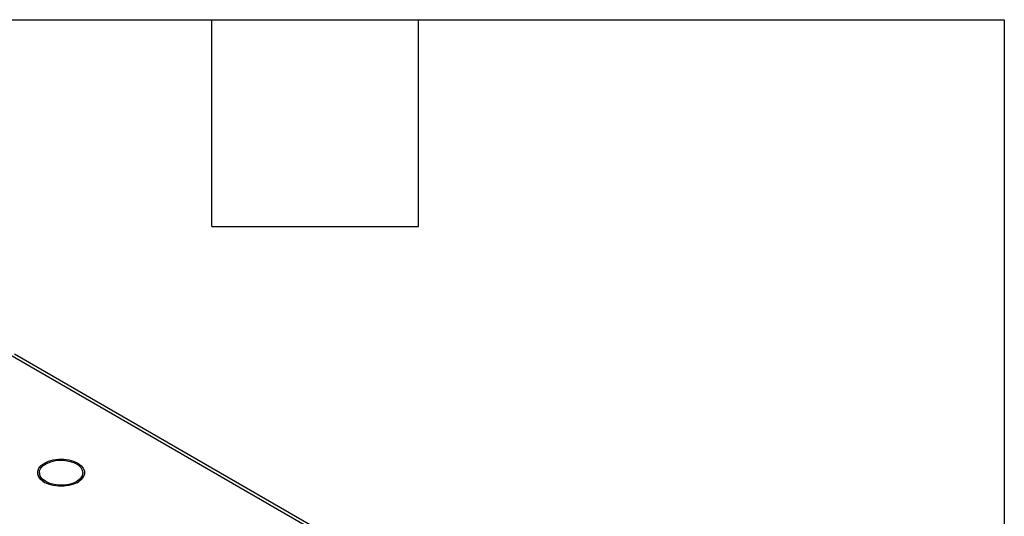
# Model space of a CAD drawing. Header units: millimetres. Extents: x 19 to 819, y 19 to 629.
# Tile 7 of 7: x 710 to 819, y 574 to 629. Entities that reach past the tile are written whole.
import ezdxf

# ---------------------------------------------------------------- set-up
doc = ezdxf.new("R2010")
doc.units = ezdxf.units.MM
doc.header["$LTSCALE"] = 3
doc.layers.add('TEXT', color=140, linetype='Continuous', lineweight=25)

msp = doc.modelspace()

# ---------------------------------------------------------------- linework, layer by layer
for p, q in [((709.196, 591.629), (748.441, 568.974)), ((748.941, 569.023), (709.696, 591.678)), ((712.453, 578.566), (712.453, 578.403)), ((717.253, 578.403), (717.253, 578.566))]:
    msp.add_line(p, q)
at = {"flags": 128}
for points in [[(713.015, 577.505), (712.652, 577.768), (712.399, 578.071), (712.27, 578.398), (712.27, 578.734), (712.399, 579.062), (712.652, 579.365), (713.015, 579.628), (713.47, 579.837), (713.994, 579.983), (714.562, 580.058), (715.144, 580.058), (715.712, 579.983), (716.236, 579.837), (716.692, 579.628), (717.055, 579.365), (717.307, 579.062), (717.437, 578.734), (717.437, 578.398), (717.307, 578.071), (717.055, 577.768), (716.692, 577.505), (716.236, 577.295), (715.712, 577.15), (715.144, 577.075), (714.562, 577.075), (713.994, 577.15), (713.47, 577.295), (713.015, 577.505)], [(713.156, 577.587), (712.811, 577.839), (712.575, 578.131), (712.462, 578.446), (712.479, 578.767), (712.623, 579.078), (712.887, 579.361), (713.258, 579.601), (713.714, 579.786), (714.232, 579.905), (714.783, 579.951), (715.339, 579.923), (715.867, 579.822), (716.342, 579.653), (716.736, 579.426), (717.028, 579.152), (717.204, 578.847), (717.252, 578.526), (717.171, 578.208), (716.966, 577.909), (716.646, 577.645), (716.23, 577.431), (715.739, 577.279), (715.201, 577.196), (714.644, 577.186), (714.098, 577.251), (713.593, 577.387), (713.156, 577.587)]]:
    msp.add_lwpolyline(points, dxfattribs=at)
for centre, radius, start, end in [((713.595, 578.492), 1.146, 184.42809, 243.70801), ((716.089, 578.506), 1.169, 296.93002, 354.93389)]:
    msp.add_arc(centre, radius, start, end)
at = {"layer": 'TEXT'}
for p, q in [((19.05, 628.65), (819.15, 628.65)), ((731.52, 605.79), (731.52, 628.65)), ((754.38, 605.79), (754.38, 628.65)), ((819.15, 628.65), (819.15, 19.05)), ((731.52, 605.79), (754.38, 605.79))]:
    msp.add_line(p, q, dxfattribs=at)

doc.saveas('drawing.dxf')
